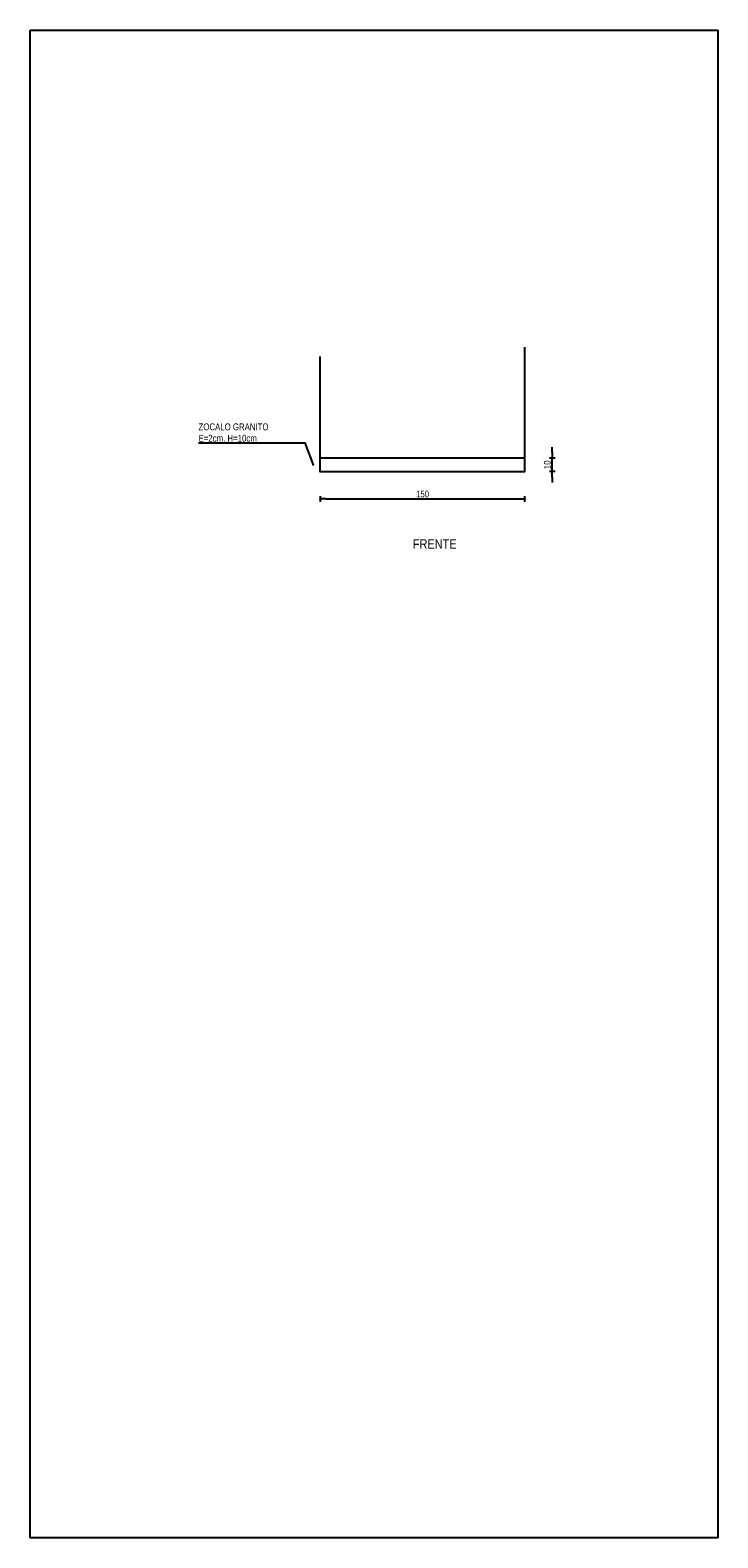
# Model space of a CAD drawing. Header units: millimetres. Extents: x 2889.7 to 2958.5, y 1033.7 to 1094.5.
# Tile 3 of 32: x 2920 to 2925, y 1063.6 to 1074.6. Entities that reach past the tile are written whole.
import ezdxf

# ---------------------------------------------------------------- set-up
doc = ezdxf.new("R2010")
doc.units = ezdxf.units.MM
doc.layers.add('cotas25', color=2, linetype='Continuous')
doc.styles.add('arial narrow', font='ARIALN.TTF')
doc.dimstyles.new('COTAS25', dxfattribs={"dimtxt": 0.05, "dimasz": 0.04, "dimexe": 0.18, "dimexo": 0.06, "dimgap": 0.01, "dimtad": 1, "dimlfac": 100, "dimdsep": 46, "dimtxsty": 'arial narrow', "dimblk1": 'TICK', "dimblk2": 'TICK', "dimsah": 1, "dimcen": 0.09, "dimse1": 1, "dimse2": 1, "dimclrd": 250, "dimclrt": 256, "dimadec": 0, "dimazin": 0, "dimtfac": 1, "dimtix": 1, "dimtmove": 2, "dimatfit": 3, "dimldrblk": 'TICK', "dimfxl": 1, "dimtolj": 1, "dimtzin": 4, "dimarcsym": 0})

# ---------------------------------------------------------------- blocks, each defined once
blk = doc.blocks.new('TICK')
at = {"color": 0}
for p, q in [((-1, 0), (0, 0)), ((0, -0.5), (0, 0.5))]:
    blk.add_line(p, q, dxfattribs=at)
at = {"color": 0, "const_width": 0.18}
blk.add_lwpolyline([(-0.09, 0, 1), (0.09, 0, 1)], format="xyb", close=True, dxfattribs=at)
blk = doc.blocks.new('*D75')
at = {"layer": 'cotas25', "color": 250, "lineweight": -2, "transparency": 16777216}
blk.add_line((2922.158, 1071.187), (2923.578, 1071.187), dxfattribs=at)
at = {"layer": 'cotas25', "color": 250, "lineweight": -2, "transparency": 16777216, "xscale": 0.04, "yscale": 0.04, "zscale": 0.04, "rotation": 180}
blk.add_blockref('TICK', (2922.118, 1071.187), dxfattribs=at)
at = {"layer": 'cotas25', "color": 250, "lineweight": -2, "transparency": 16777216, "xscale": 0.04, "yscale": 0.04, "zscale": 0.04}
blk.add_blockref('TICK', (2923.618, 1071.187), dxfattribs=at)
at = {"layer": 'cotas25', "transparency": 16777216, "insert": (2922.868, 1071.223), "char_height": 0.05, "attachment_point": 5, "style": 'arial narrow'}
blk.add_mtext('\\A1;150', dxfattribs=at)
blk = doc.blocks.new('*D76')
at = {"layer": 'cotas25', "color": 250, "lineweight": -2, "transparency": 16777216}
for p, q in [((2923.818, 1071.527), (2923.818, 1071.567)), ((2923.818, 1071.387), (2923.818, 1071.487)), ((2923.818, 1071.347), (2923.818, 1071.307))]:
    blk.add_line(p, q, dxfattribs=at)
at = {"layer": 'cotas25', "color": 250, "lineweight": -2, "transparency": 16777216, "xscale": 0.04, "yscale": 0.04, "zscale": 0.04}
for p, rotation in [((2923.818, 1071.487), 270), ((2923.818, 1071.387), 90)]:
    blk.add_blockref('TICK', p, dxfattribs=dict(at, rotation=rotation))
at = {"layer": 'cotas25', "transparency": 16777216, "insert": (2923.782, 1071.437), "char_height": 0.05, "attachment_point": 5, "rotation": 90, "style": 'arial narrow'}
blk.add_mtext('\\A1;10', dxfattribs=at)

msp = doc.modelspace()

# ---------------------------------------------------------------- linework, layer by layer
at = {"color": 3}
msp.add_line((2922.11769, 1071.48735), (2923.61769, 1071.48735), dxfattribs=at)
msp.add_lwpolyline([(2919.99618, 1074.61846), (2925.02975, 1074.61846), (2925.02975, 1063.58294), (2919.99618, 1063.58294)], close=True)
msp.add_lwpolyline([(2922.11769, 1072.23085), (2922.11769, 1071.38735), (2923.61769, 1071.38735), (2923.61769, 1072.29832)])
at = {"layer": 'cotas25', "color": 250}
msp.add_lwpolyline([(2921.22872, 1071.59707), (2922.00703, 1071.59707), (2922.06692, 1071.43735)], dxfattribs=at)
at = {"layer": 'cotas25', "const_width": 0.0075}
msp.add_lwpolyline([(2922.06317, 1071.43735, 1), (2922.07067, 1071.43735, 1)], format="xyb", close=True, dxfattribs=at)

# ---------------------------------------------------------------- texts
at = {"layer": 'cotas25', "style": 'arial narrow'}
for s, width, insert, char_height, attachment_point in [('ZOCALO GRANITO\\PE=2cm, H=10cm', 0.727871, (2921.22872, 1071.59707), 0.05, 7), ('FRENTE', 1.558209, (2923.11769, 1070.82247), 0.07, 9)]:
    msp.add_mtext_dynamic_manual_height_columns(s, width=width, gutter_width=0.25, heights=[0], dxfattribs=dict(at, insert=insert, char_height=char_height, attachment_point=attachment_point))

# ---------------------------------------------------------------- dimensions: what is measured, and where the dimension line sits
at = {"layer": 'cotas25'}
dim = msp.add_linear_dim(base=(2923.81769, 1071.48735), p1=(2923.61769, 1071.38735), p2=(2923.61769, 1071.48735), angle=90, dimstyle='COTAS25', dxfattribs=at)
dim.commit()
dim.dimension.update_dxf_attribs({"geometry": '*D76', "text_midpoint": (2923.78216, 1071.43735)})
dim = msp.add_linear_dim(base=(2923.61769, 1071.18735), p1=(2922.11769, 1071.38735), p2=(2923.61769, 1071.38735), dimstyle='COTAS25', dxfattribs=at)
dim.commit()
dim.dimension.update_dxf_attribs({"geometry": '*D75', "text_midpoint": (2922.86769, 1071.22288)})

doc.saveas('drawing.dxf')
